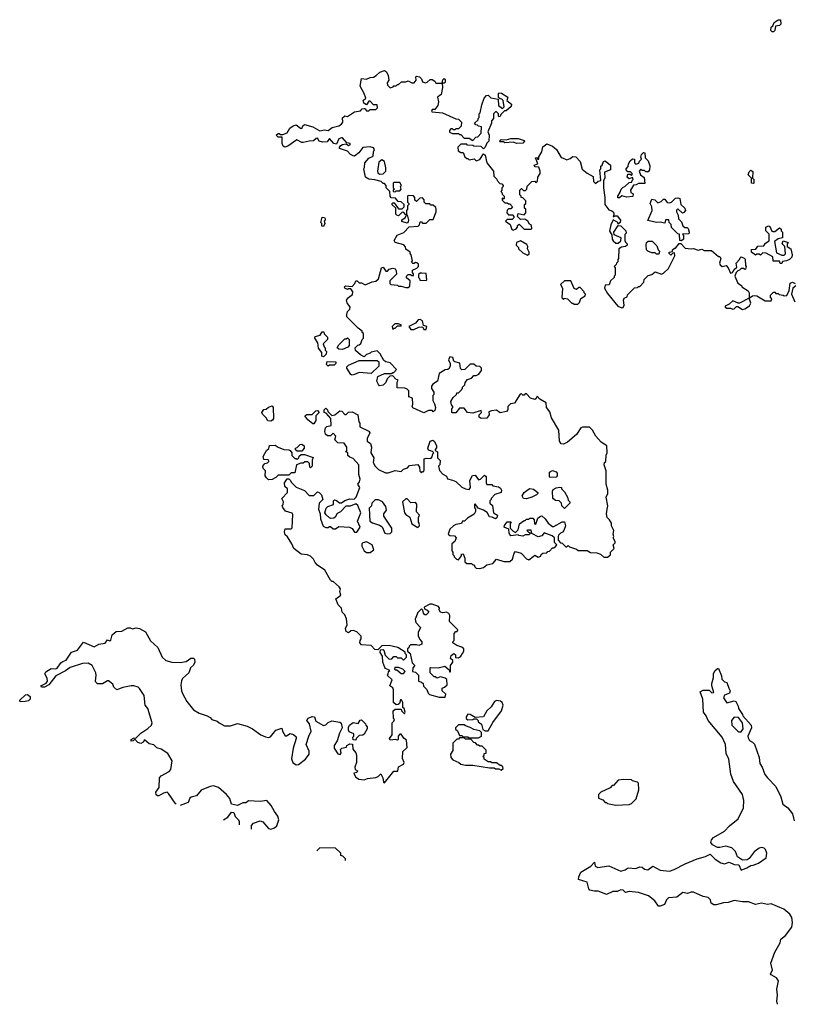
# Model space of a CAD drawing. Extents: x 2220520 to 2384350, y 721165 to 893491.
# Tile 150 of 256: x 2332910 to 2339391, y 764249 to 772492. Entities that reach past the tile are written whole.
import ezdxf

# ---------------------------------------------------------------- set-up
doc = ezdxf.new("R2010")
doc.units = 0

msp = doc.modelspace()

# ---------------------------------------------------------------- linework, layer by layer
at = {"layer": '0CON20XD'}
for points in [[(2339225, 772390), (2339215, 772390), (2339203.3, 772403.3), (2339205, 772430), (2339218.3, 772441.7), (2339230, 772470), (2339265, 772492.5), (2339285, 772490), (2339287.5, 772455), (2339275, 772442.5), (2339241.7, 772438.3), (2339237, 772403), (2339225, 772390)], [(2336610, 769395), (2336620, 769405), (2336620, 769415), (2336640, 769435), (2336642.5, 769455), (2336660.7, 769479.3), (2336695, 769492.5), (2336715, 769512.5), (2336735, 769512.5), (2336756.4, 769523.6), (2336780, 769555), (2336780, 769575), (2336765, 769590), (2336733, 769593), (2336715, 769610), (2336685, 769610), (2336640, 769565), (2336615, 769560), (2336603, 769573), (2336598.3, 769618.3), (2336555, 769627.5), (2336547.5, 769635), (2336540, 769665), (2336515, 769670), (2336502.5, 769645), (2336517.5, 769615), (2336517.5, 769595), (2336507, 769573), (2336497, 769563), (2336475, 769562.5), (2336425, 769530), (2336410, 769465), (2336370, 769440), (2336360, 769425), (2336360, 769405), (2336380, 769375), (2336380, 769355), (2336370, 769345), (2336370, 769305), (2336386.4, 769276.4), (2336392.5, 769245), (2336388.3, 769221.7), (2336375, 769210), (2336365, 769220), (2336335, 769220), (2336295, 769202.5), (2336203, 769243), (2336197.5, 769255), (2336202.5, 769275), (2336200, 769325), (2336170, 769335), (2336170, 769385), (2336155, 769400), (2336137, 769407), (2336071.7, 769411.7), (2336072.5, 769457.5), (2336080, 769475), (2336061.7, 769481.7), (2336035, 769510), (2336011.7, 769508.3), (2335990, 769485), (2335977.5, 769455), (2335955, 769432.5), (2335925, 769427.5), (2335915, 769437.5), (2335902.5, 769465), (2335910, 769505), (2335965, 769530), (2336025, 769530), (2336035, 769540), (2336045, 769540), (2336067.5, 769565), (2336015, 769620), (2335978.3, 769628.3), (2335960, 769640), (2335930, 769695), (2335905, 769720), (2335855, 769710), (2335845, 769700), (2335815, 769690), (2335795, 769670), (2335765, 769687.5), (2335723.6, 769723.6), (2335720, 769745), (2335741.7, 769768.3), (2335755, 769770), (2335768.3, 769781.7), (2335780, 769815), (2335790, 769825), (2335790, 769865), (2335780, 769875), (2335780, 769885), (2335745, 769910), (2335665, 769990), (2335650, 770005), (2335650, 770025), (2335655, 770050), (2335675, 770070), (2335677.5, 770085), (2335653.3, 770123.3), (2335647.5, 770145), (2335665, 770167.5), (2335698.3, 770191.7), (2335700, 770215), (2335685, 770240), (2335665, 770240), (2335655, 770232.5), (2335633.6, 770243.6), (2335632.5, 770255), (2335640, 770265), (2335695, 770260), (2335717, 770283), (2335725, 770307.5), (2335737, 770307), (2335755, 770290), (2335775, 770290), (2335805, 770272.5), (2335863, 770297), (2335895, 770302.5), (2335917, 770323), (2335942.5, 770415), (2335955, 770420), (2335978.3, 770388.3), (2335991.7, 770388.3), (2336006.4, 770403.6), (2336035, 770413.3), (2336056.2, 770406.2), (2336065, 770390), (2336067.5, 770362.5), (2336010, 770305), (2336010, 770285), (2336020, 770275), (2336075, 770270), (2336083, 770263), (2336105, 770262.5), (2336145, 770250), (2336165, 770250), (2336178.3, 770261.7), (2336180, 770305), (2336151.7, 770331.7), (2336150, 770345), (2336165, 770360), (2336185, 770360), (2336195, 770350), (2336208.3, 770351.7), (2336210, 770365), (2336200, 770375), (2336200, 770395), (2336238.3, 770411.7), (2336250, 770425), (2336250, 770445), (2336237, 770457), (2336225, 770460), (2336215, 770450), (2336205, 770450), (2336191.7, 770461.7), (2336200, 770475), (2336190, 770525), (2336180, 770535), (2336180, 770545), (2336145, 770570), (2336141.7, 770591.7), (2336128.3, 770608.3), (2336055, 770627.5), (2336047.5, 770645), (2336071.7, 770688.3), (2336128.3, 770711.7), (2336171.7, 770758.3), (2336247, 770763), (2336260, 770775), (2336265, 770800), (2336275, 770800), (2336285, 770790), (2336315, 770790), (2336345, 770820), (2336375, 770820), (2336400, 770885), (2336400, 770905), (2336395, 770920), (2336375, 770940), (2336355, 770940), (2336345, 770950), (2336311.7, 770951.7), (2336300, 770965), (2336300, 770985), (2336285, 771000), (2336261.7, 770998.3), (2336235, 770970), (2336221.7, 770981.7), (2336220, 771005), (2336208.3, 771018.3), (2336165, 771020), (2336160, 771015), (2336160, 770965), (2336170, 770955), (2336170, 770945), (2336160, 770935), (2336160, 770905), (2336150, 770895), (2336150, 770860), (2336155, 770860), (2336167.5, 770815), (2336165, 770800), (2336155, 770790), (2336111.7, 770801.7), (2336111.7, 770818.3), (2336140, 770835), (2336150, 770860), (2336141.7, 770861.7), (2336128.3, 770878.3), (2336115, 770880), (2336085, 770850), (2336070, 770855), (2336062.5, 770865), (2336060, 770915), (2336031.7, 770941.7), (2336030, 770955), (2336035, 770960), (2336048.3, 770958.3), (2336085, 770910), (2336115, 770910), (2336130, 770925), (2336130, 770945), (2336107, 770967), (2336081.7, 770971.7), (2336058.3, 770998.3), (2336021.7, 771001.7), (2336012.5, 771015), (2336010, 771055), (2335980, 771085), (2335980, 771105), (2335965, 771120), (2335955, 771120), (2335937, 771137), (2335885, 771152.5), (2335835, 771157.5), (2335807.5, 771175), (2335792.5, 771245), (2335800, 771255), (2335802.5, 771295), (2335835, 771332.5), (2335870, 771350), (2335873.6, 771386.4), (2335882.5, 771405), (2335875, 771420), (2335845, 771427.5), (2335785, 771422.5), (2335751.7, 771378.3), (2335715, 771350), (2335705, 771352.5), (2335682.5, 771365), (2335655, 771392.5), (2335590, 771415), (2335590, 771425), (2335600.7, 771439.3), (2335613.6, 771446.4), (2335645, 771452.5), (2335665, 771440), (2335680, 771445), (2335680, 771455), (2335651.7, 771461.7), (2335615, 771502.5), (2335605, 771503.3), (2335582.5, 771495), (2335565, 771450), (2335542.5, 771455), (2335505, 771497.5), (2335485, 771470), (2335446.4, 771466.4), (2335420, 771475), (2335405, 771500), (2335393, 771497), (2335371.7, 771478.3), (2335335, 771476.7), (2335285, 771463.8), (2335274.1, 771464.1), (2335233, 771487), (2335157.5, 771435), (2335130, 771425), (2335116.7, 771435), (2335110, 771455), (2335108.3, 771508.3), (2335075, 771510), (2335060, 771525), (2335075, 771540), (2335085, 771540), (2335095, 771530), (2335115, 771530), (2335150, 771545), (2335172.5, 771585), (2335200, 771605), (2335225, 771612.5), (2335263, 771583), (2335275, 771582.5), (2335282.5, 771605), (2335295, 771616), (2335365, 771594.2), (2335425, 771563.3), (2335465, 771569.2), (2335495, 771566), (2335528.8, 771591.2), (2335585, 771603.3), (2335605, 771617.5), (2335617.5, 771635), (2335615, 771670), (2335633, 771687), (2335657, 771683), (2335715, 771720), (2335765, 771730), (2335780, 771745), (2335795, 771750), (2335805, 771750), (2335815, 771730), (2335835, 771730), (2335845, 771740), (2335895, 771740), (2335907.5, 771755), (2335905, 771780), (2335875, 771780), (2335845, 771810), (2335835, 771810), (2335815, 771780), (2335793.3, 771795), (2335787.5, 771815), (2335810, 771835), (2335796.7, 771875), (2335762, 771935), (2335775, 772000), (2335815, 771993.3), (2335845, 772007.5), (2335875, 772012.5), (2335896.1, 772023.9), (2335926.4, 772053.6), (2335965, 772066.7), (2335982.5, 772055), (2335996.4, 772026.4), (2336003, 771987), (2335990, 771965), (2335992.5, 771945), (2336013, 771923), (2336038.3, 771931.7), (2336045, 771940), (2336065, 771940), (2336075, 771950), (2336085, 771950), (2336108.3, 771971.7), (2336145, 771972.5), (2336165, 771980), (2336195, 771962.5), (2336215, 771962.5), (2336232.5, 771985), (2336230, 772015), (2336235, 772020), (2336260, 772015), (2336277, 771997), (2336283.6, 771973.6), (2336310, 771965), (2336325, 771970), (2336348.3, 771991.7), (2336365, 771992.5), (2336388.3, 771978.3), (2336395, 771960), (2336450, 771960), (2336455, 771990), (2336465, 772000), (2336475, 771990), (2336475, 771970), (2336465, 771960), (2336450, 771960), (2336452.5, 771925), (2336440, 771865), (2336410, 771845), (2336417.5, 771805), (2336412.5, 771775), (2336388.3, 771741.7), (2336365, 771740), (2336360, 771725), (2336365, 771720), (2336451.7, 771711.7), (2336563, 771663), (2336585, 771660), (2336610, 771635), (2336608.3, 771601.7), (2336585, 771580), (2336565, 771580), (2336555, 771570), (2336545, 771570), (2336535, 771580), (2336521.7, 771578.3), (2336510, 771565), (2336511.7, 771551.7), (2336535, 771540), (2336585, 771540), (2336595, 771530), (2336605, 771530), (2336635, 771500), (2336675, 771500), (2336705, 771480), (2336731.7, 771508.3), (2336748.3, 771511.7), (2336777, 771543), (2336780, 771595), (2336755, 771600), (2336745, 771610), (2336731.7, 771611.7), (2336720, 771625), (2336750, 771655), (2336750, 771665), (2336760, 771675), (2336760, 771705), (2336767, 771713), (2336780.7, 771779.3), (2336800, 771835), (2336821.7, 771858.3), (2336835, 771860), (2336858.3, 771838.3), (2336918.3, 771828.3), (2336920, 771775), (2336955, 771750), (2336967.5, 771762.5), (2336960, 771815), (2336948.3, 771828.3), (2336935, 771830), (2336921.7, 771841.7), (2336920, 771875), (2336925, 771880), (2336947, 771877), (2337000, 771845), (2336990, 771815), (2337030, 771785), (2337027.5, 771765), (2336985, 771730), (2336971.7, 771728.3), (2336941.7, 771698.3), (2336935, 771682.5), (2336925, 771680), (2336920, 771685), (2336920, 771705), (2336905, 771720), (2336895, 771720), (2336880, 771705), (2336880, 771665), (2336863, 771647), (2336863.3, 771625), (2336832.5, 771555), (2336842.5, 771525), (2336840, 771475), (2336825, 771460), (2336810, 771425), (2336795, 771410), (2336775, 771430), (2336715, 771432.5)], [(2337075, 771456.7), (2337045, 771467.5), (2336975, 771462.5), (2336965, 771470), (2336935, 771470), (2336930, 771475), (2336945, 771490), (2336985, 771487.5), (2337025, 771496.7), (2337085, 771496.7), (2337135, 771480), (2337140, 771475), (2337125, 771460), (2337075, 771456.7)], [(2336715, 771432.5), (2336705, 771440), (2336663, 771443), (2336655, 771450), (2336605, 771450), (2336580, 771425), (2336582.5, 771395), (2336605, 771380), (2336625, 771380), (2336640, 771345), (2336655, 771330), (2336665, 771330), (2336675, 771320), (2336717, 771327), (2336735, 771310), (2336765, 771322.5), (2336795, 771370), (2336808.3, 771358.3), (2336823, 771293), (2336880, 771225), (2336881.7, 771181.7), (2336908.3, 771158.3), (2336910, 771145), (2336931.7, 771121.7), (2336948.3, 771118.3), (2336960, 771105), (2336960, 771095), (2336950, 771085), (2336950, 771065), (2336940, 771055), (2336950, 771045), (2336951.7, 771031.7), (2336970, 771015), (2336970, 770995), (2336965, 770990), (2336951.7, 770998.3), (2336951.7, 770981.7), (2336975, 770960), (2336995, 770960), (2337005, 770950), (2337015, 770950), (2337040, 770925), (2337025, 770910), (2337005, 770910), (2336993, 770897), (2336990, 770875), (2337005, 770860), (2337038.3, 770858.3), (2337050, 770845), (2337050, 770835), (2337035, 770820), (2336995, 770820), (2336980, 770805), (2337018.3, 770778.3), (2337032.5, 770735), (2337045, 770730), (2337068.3, 770741.7), (2337080, 770755), (2337081.7, 770768.3), (2337095, 770780), (2337135, 770740), (2337195, 770740), (2337200, 770745), (2337198.3, 770768.3), (2337181.7, 770781.7), (2337166.4, 770806.4), (2337141.7, 770821.7), (2337105, 770820), (2337080, 770845), (2337085, 770870), (2337135, 770860), (2337150, 770875), (2337150, 770905), (2337140, 770915), (2337140, 770945), (2337150, 770955), (2337150, 770975), (2337125, 771000), (2337110, 771005), (2337110, 771015), (2337100, 771025), (2337100, 771065), (2337115, 771080), (2337131.7, 771061.7), (2337148.3, 771061.7), (2337160, 771075), (2337161.7, 771098.3), (2337201.7, 771138.3), (2337225, 771140), (2337235, 771130), (2337248.3, 771141.7), (2337250, 771175), (2337270, 771205), (2337270, 771225), (2337258.3, 771258.3), (2337225, 771260), (2337220, 771275), (2337250, 771285), (2337230, 771335), (2337245, 771340), (2337251.7, 771321.7), (2337260, 771325), (2337260, 771345), (2337283.3, 771385), (2337291.7, 771428.3), (2337325, 771452.5), (2337375, 771432.5), (2337407.5, 771405), (2337445, 771340), (2337456.7, 771336.7), (2337495, 771320), (2337520.7, 771329.3), (2337545, 771347.5), (2337570, 771345), (2337606.7, 771306.7), (2337621.7, 771241.7), (2337665, 771207.5), (2337715, 771180), (2337718.3, 771138.3), (2337735, 771122.5), (2337755, 771140), (2337780, 771145), (2337770, 771235), (2337780, 771245), (2337780, 771265), (2337790, 771275), (2337800, 771305), (2337815, 771310), (2337860, 771275), (2337860, 771235), (2337810, 771215), (2337812.5, 771165), (2337800, 771145), (2337800, 771085), (2337812.5, 771005), (2337812.5, 770945), (2337845, 770900), (2337871.7, 770891.7), (2337885, 770880), (2337887.5, 770862.5), (2337881.7, 770841.7), (2337895, 770850), (2337915, 770850), (2337942.5, 770815), (2337940, 770795), (2337925, 770780), (2337920, 770795), (2337881.7, 770818.3), (2337862.5, 770775), (2337850.7, 770720.7), (2337871.7, 770691.7), (2337872.5, 770655), (2337880.7, 770640.7), (2337905, 770622.5), (2337925, 770622.5), (2337945, 770640), (2337950, 770665), (2337890.7, 770690.7), (2337886.7, 770715), (2337925, 770770), (2337946.4, 770766.4), (2337987.5, 770725), (2337990, 770705), (2337980, 770695), (2337980, 770645), (2337985, 770630), (2338000, 770615), (2338000, 770605), (2337985, 770592.5), (2337953, 770587), (2337930, 770575), (2337927.5, 770492.5), (2337920, 770485), (2337920, 770465), (2337910, 770455), (2337908.3, 770441.7), (2337890, 770425), (2337900, 770415), (2337900, 770355), (2337890, 770345), (2337890, 770335), (2337860, 770305), (2337848.3, 770271.7), (2337815, 770270), (2337810, 770245), (2337835, 770200), (2337920, 770095), (2337955, 770080), (2337966.4, 770083.6), (2337973, 770103), (2337967.5, 770145), (2337975, 770160), (2337998.3, 770171.7), (2338001.7, 770188.3), (2338061.7, 770248.3), (2338085, 770250), (2338095, 770260), (2338105, 770260), (2338140, 770295), (2338143, 770317), (2338175, 770350), (2338205, 770360), (2338235, 770382.5), (2338287, 770363), (2338305, 770370), (2338345, 770410), (2338397.5, 770515), (2338395, 770540), (2338381.7, 770538.3), (2338365, 770522.5), (2338350, 770535), (2338350, 770545), (2338378.3, 770551.7), (2338380, 770565), (2338395, 770580), (2338405, 770580), (2338435, 770620), (2338448.3, 770618.3), (2338485, 770580), (2338535, 770573.3), (2338555, 770576.7), (2338595, 770562.5), (2338625, 770570), (2338645, 770560), (2338705, 770560), (2338765, 770510), (2338775, 770510), (2338783, 770493), (2338773.8, 770455), (2338779.5, 770439.5), (2338795, 770426.7), (2338830, 770435), (2338846.1, 770416.1), (2338865, 770370), (2338883, 770377), (2338895, 770400), (2338918.3, 770421.7), (2338912.5, 770455), (2338940, 770485), (2338945, 770500), (2338955, 770506.7), (2338980, 770495), (2338987, 770487), (2338990, 770435), (2338997.5, 770425), (2338990, 770405), (2338985, 770400), (2338975, 770410), (2338955, 770410), (2338940, 770395), (2338925, 770390), (2338913, 770377), (2338902.5, 770345), (2338927, 770287), (2338958.3, 770268.3), (2338960, 770255), (2339013.6, 770223.6), (2339020, 770205), (2339020, 770160), (2339048.3, 770181.7), (2339065, 770182.5), (2339085, 770180), (2339155, 770140), (2339205, 770140), (2339210, 770155), (2339200, 770165), (2339200, 770185), (2339225, 770210), (2339235, 770210), (2339245, 770200), (2339265, 770200), (2339273, 770193), (2339307, 770187), (2339315, 770180), (2339336.4, 770183.6), (2339357.5, 770225), (2339365, 770287.5), (2339385, 770293.8), (2339407.5, 770285)], [(2335925, 771200), (2335955, 771202.5), (2335977, 771223), (2335977, 771253), (2335967.5, 771305), (2335945, 771320), (2335920, 771300), (2335907.5, 771225), (2335911.7, 771211.7), (2335925, 771200)], [(2337935, 771000), (2337921.7, 771001.7), (2337920, 771015), (2337941.7, 771048.3), (2337950, 771075), (2337965, 771090), (2337980, 771095), (2338015, 771130), (2338038.3, 771131.7), (2338040, 771145), (2338050, 771155), (2338045, 771170), (2338015, 771160), (2338000, 771175), (2338005, 771200), (2338025, 771200), (2338035, 771190), (2338040, 771195), (2338040, 771205), (2338028.3, 771218.3), (2338005, 771220), (2337990, 771235), (2337990, 771245), (2338007, 771263), (2338010, 771285), (2338025, 771310), (2338045, 771327.5), (2338060, 771325), (2338060, 771295), (2338071.7, 771281.7), (2338098.3, 771291.7), (2338101.7, 771308.3), (2338120, 771325), (2338112.5, 771342.5), (2338120, 771365), (2338135, 771380), (2338148.3, 771378.3), (2338150, 771335), (2338175, 771310), (2338189.3, 771269.3), (2338187.5, 771235), (2338175, 771220), (2338155, 771220), (2338145, 771230), (2338125, 771230), (2338115, 771240), (2338100, 771225), (2338110, 771195), (2338141.7, 771171.7), (2338148.3, 771121.7), (2338095, 771120), (2338075, 771110), (2338051.7, 771108.3), (2338027.5, 771065), (2338030, 771045), (2338050, 771035), (2338047, 771013), (2337995, 771007.5), (2337955, 771017.5), (2337935, 771000)], [(2339055, 771120), (2339040, 771125), (2339040, 771165), (2339013.9, 771193.9), (2339021.7, 771218.3), (2339035, 771232.5), (2339051.7, 771221.7), (2339050, 771165), (2339060, 771155), (2339060, 771125), (2339055, 771120)], [(2336055, 771050), (2336065, 771060), (2336095, 771060), (2336107, 771073), (2336100, 771095), (2336110, 771105), (2336095, 771130), (2336045, 771130), (2336040, 771125), (2336040, 771085), (2336050, 771075), (2336040, 771065), (2336040, 771055), (2336055, 771050)], [(2338455, 770640), (2338440, 770645), (2338438.3, 770698.3), (2338425, 770700), (2338371.7, 770751.7), (2338366.7, 770776.7), (2338350, 770795), (2338348.3, 770818.3), (2338321.7, 770818.3), (2338315, 770790), (2338275, 770797.5), (2338245, 770793.3), (2338172.5, 770812.5), (2338207.5, 770895), (2338207, 770927), (2338192.5, 770955), (2338205, 770990), (2338230, 770985), (2338255, 770960), (2338285, 770970), (2338305, 770990), (2338315, 770990), (2338335, 770962.5), (2338355, 770960), (2338370, 770965), (2338403, 770997), (2338425, 771000), (2338440, 770995), (2338450, 770945), (2338482.5, 770915), (2338486.7, 770895), (2338475, 770877.5), (2338463.3, 770873.3), (2338425, 770910), (2338412.5, 770897.5), (2338412.5, 770885), (2338427, 770857), (2338430, 770825), (2338455, 770800), (2338467, 770767), (2338483, 770753), (2338501.7, 770751.7), (2338510, 770745), (2338520, 770715), (2338515, 770700), (2338461.7, 770698.3), (2338470, 770685), (2338470, 770655), (2338455, 770640)], [(2335455, 770760), (2335440, 770765), (2335440, 770785), (2335432.5, 770795), (2335445, 770840), (2335465, 770837.5), (2335470, 770825), (2335470, 770815), (2335460, 770805), (2335467.5, 770785), (2335455, 770760)], [(2339295, 770450), (2339281.7, 770451.7), (2339275, 770470), (2339221.7, 770471.7), (2339218.3, 770508.3), (2339165, 770537.5), (2339135, 770540), (2339115, 770520), (2339105, 770530), (2339085, 770530), (2339075, 770520), (2339040, 770545), (2339041.7, 770568.3), (2339078.3, 770571.7), (2339095, 770597.5), (2339145, 770600), (2339157, 770623), (2339188, 770642), (2339187.5, 770697.5), (2339160, 770725), (2339160, 770755), (2339183, 770767), (2339195, 770760), (2339211.7, 770721.7), (2339218.3, 770718.3), (2339235, 770720), (2339275, 770750), (2339288.3, 770738.3), (2339290, 770725), (2339300, 770715), (2339300, 770665), (2339265, 770657.5), (2339232.5, 770635), (2339251.7, 770541.7), (2339295, 770520), (2339315, 770520), (2339327, 770533), (2339320, 770595), (2339297.5, 770615), (2339305, 770640), (2339348.3, 770628.3), (2339340, 770615), (2339340, 770595), (2339370, 770575), (2339382.5, 770525), (2339377.5, 770505), (2339360, 770485), (2339335, 770472.5), (2339301.7, 770468.3), (2339295, 770450)], [(2337165, 770520), (2337177, 770533), (2337177.5, 770545), (2337163, 770573), (2337167.5, 770595), (2337159.3, 770609.3), (2337105, 770640), (2337071.7, 770628.3), (2337070, 770605), (2337090, 770585), (2337090, 770575), (2337125, 770540), (2337165, 770520)], [(2338265, 770530), (2338245, 770530), (2338235, 770540), (2338205, 770540), (2338172.5, 770555), (2338162.5, 770565), (2338157.5, 770605), (2338161.7, 770628.3), (2338175, 770637.5), (2338208.3, 770638.3), (2338248.3, 770598.3), (2338260, 770565), (2338270, 770555), (2338265, 770530)], [(2336315, 770310), (2336320, 770315), (2336316.4, 770366.4), (2336278.3, 770371.7), (2336265, 770370), (2336251.7, 770358.3), (2336250, 770335), (2336260, 770325), (2336261.7, 770311.7), (2336315, 770310)], [(2337585, 770110), (2337600, 770125), (2337611.7, 770158.3), (2337648.3, 770181.7), (2337650, 770195), (2337640, 770205), (2337640, 770215), (2337605, 770250), (2337595, 770250), (2337575, 770232.5), (2337555, 770242.5), (2337527, 770307), (2337473, 770307), (2337440, 770275), (2337456.2, 770246.2), (2337453, 770163), (2337465, 770150), (2337475, 770160), (2337500, 770155), (2337535, 770120), (2337545, 770120), (2337555, 770110), (2337585, 770110)], [(2339412.5, 770265), (2339386.7, 770245), (2339376.2, 770195), (2339405, 770130)], [(2338965, 770067.5), (2338985, 770072.5), (2339023, 770097), (2339035, 770120), (2339020, 770160), (2338941.7, 770118.3), (2338928.3, 770118.3), (2338885, 770140), (2338855, 770110), (2338820, 770095), (2338820, 770085), (2338835, 770077.5), (2338865, 770077.5), (2338885, 770070), (2338897, 770073), (2338915, 770090), (2338925, 770090), (2338965, 770067.5)], [(2336211.7, 769898.3), (2336253, 769917), (2336275, 769920), (2336288.3, 769918.3), (2336295, 769900), (2336315, 769900), (2336320, 769925), (2336291.7, 769931.7), (2336285, 769972.5), (2336265, 769983.8), (2336249.3, 769980.7), (2336225, 769952.5), (2336170, 769925), (2336188.3, 769898.3), (2336211.7, 769898.3)], [(2336035, 769900), (2336045, 769910), (2336055, 769910), (2336075, 769930), (2336105, 769930), (2336110, 769935), (2336085, 769947.5), (2336053, 769947), (2336030, 769925), (2336035, 769900)], [(2335455, 769670), (2335440, 769675), (2335440, 769705), (2335413, 769743), (2335407, 769787), (2335382.5, 769825), (2335385, 769840), (2335428.3, 769851.7), (2335445, 769880), (2335458.3, 769878.3), (2335461.7, 769861.7), (2335490, 769835), (2335490, 769815), (2335452.5, 769777.5), (2335460, 769755), (2335470, 769745), (2335470, 769725), (2335480, 769715), (2335478.3, 769691.7), (2335455, 769670)], [(2335615, 769732.5), (2335583, 769733), (2335570, 769745), (2335585, 769770), (2335635, 769820), (2335645, 769820), (2335655, 769830), (2335670, 769815), (2335670, 769765), (2335658.3, 769751.7), (2335615, 769732.5)], [(2335495, 769592.5), (2335480, 769605), (2335485, 769630), (2335558.3, 769628.3), (2335560, 769615), (2335545, 769600), (2335505, 769600), (2335495, 769592.5)], [(2335695, 769517.5), (2335683, 769523), (2335650, 769575), (2335650, 769585), (2335665, 769600), (2335755, 769640), (2335905, 769640), (2335918.3, 769628.3), (2335918.3, 769591.7), (2335855, 769530), (2335755, 769540), (2335715, 769522.5), (2335695, 769517.5)], [(2335115, 768410), (2335110, 768425), (2335117, 768433), (2335120, 768455), (2335107.5, 768485), (2335152.5, 768535), (2335152.5, 768565), (2335132.5, 768585), (2335127.5, 768615), (2335151.7, 768648.3), (2335165, 768650), (2335180, 768635), (2335185, 768620), (2335225, 768580), (2335295, 768550), (2335335, 768510), (2335375, 768510), (2335405, 768540), (2335420, 768535), (2335437.5, 768515), (2335450, 768475), (2335420, 768445), (2335412.5, 768395), (2335427.5, 768355), (2335430, 768315), (2335453.3, 768253.3), (2335475, 768240), (2335495, 768240), (2335505, 768250), (2335515, 768250), (2335535, 768230), (2335555, 768230), (2335585, 768250), (2335673, 768243), (2335695, 768232.5), (2335715, 768202.5), (2335735, 768202.5), (2335762.5, 768245), (2335740, 768295), (2335766.7, 768365), (2335742.5, 768425), (2335725, 768440), (2335679.3, 768420.7), (2335641.2, 768418.8), (2335596.4, 768373.6), (2335570.7, 768359.3), (2335553, 768327), (2335541.7, 768318.3), (2335517, 768317), (2335505, 768322.5), (2335477, 768347), (2335467.5, 768365), (2335478.3, 768401.7), (2335491.7, 768418.3), (2335540, 768435), (2335540, 768465), (2335548.3, 768471.7), (2335565, 768467.5), (2335588.3, 768448.3), (2335605, 768447.5), (2335635, 768466.7), (2335675, 768480), (2335711.7, 768478.3), (2335730, 768495), (2335760, 768575), (2335742.5, 768605), (2335757, 768623), (2335762.5, 768645), (2335752.5, 768685), (2335750, 768765), (2335705, 768820), (2335675, 768830), (2335660, 768845), (2335658.3, 768868.3), (2335641.7, 768871.7), (2335650, 768885), (2335650, 768915), (2335628.3, 768948.3), (2335575, 768950), (2335550, 768975), (2335560, 769005), (2335535, 769030), (2335515, 769010), (2335505, 769007.5), (2335488.3, 769008.3), (2335473, 769023), (2335467.5, 769045), (2335473, 769077), (2335483, 769087), (2335520, 769095), (2335517.5, 769155), (2335478.3, 769198.3), (2335460, 769205), (2335460, 769225), (2335475, 769240), (2335490, 769225), (2335491.7, 769211.7), (2335525, 769180), (2335550, 769185), (2335591.7, 769218.3), (2335607.5, 769215), (2335635, 769187.5), (2335645, 769187.5), (2335665, 769206.7), (2335695, 769210), (2335742.5, 769185), (2335750, 769125), (2335760, 769115), (2335760, 769085), (2335835, 769047.5), (2335842.5, 769035), (2335820, 768985), (2335820, 768965), (2335850, 768945), (2335857.5, 768915), (2335852.5, 768865), (2335877.5, 768825), (2335872.5, 768785), (2335887.5, 768755), (2335915, 768727.5), (2335975, 768697.5), (2335998.3, 768698.3), (2336055, 768717.5), (2336105, 768710), (2336125, 768730), (2336158.3, 768741.7), (2336175, 768760), (2336245, 768770), (2336260, 768745), (2336261.7, 768711.7), (2336275, 768700), (2336285, 768710), (2336295, 768710), (2336300, 768725), (2336300, 768815), (2336315, 768822.5), (2336355, 768820), (2336367, 768833), (2336372.5, 768857.5), (2336380, 768865), (2336368.3, 768878.3), (2336335, 768890), (2336330, 768905), (2336350, 768965), (2336371.7, 768971.7), (2336385, 768960), (2336402.5, 768925), (2336401.7, 768908.3), (2336390, 768895), (2336390, 768885), (2336410, 768875), (2336410, 768825), (2336431.7, 768801.7), (2336430, 768765), (2336420, 768755), (2336428.3, 768718.3), (2336455, 768687.5), (2336485, 768670), (2336495, 768650), (2336535, 768636.7), (2336565, 768627.5), (2336615, 768577.5), (2336643.6, 768563.6), (2336675, 768560), (2336687.5, 768575), (2336682.5, 768635), (2336703.6, 768676.4), (2336725, 768680), (2336755, 768640), (2336770, 768645), (2336805, 768680), (2336817, 768667), (2336817.5, 768615), (2336825, 768600), (2336865, 768600), (2336875, 768590), (2336921.7, 768581.7), (2336939.3, 768569.3), (2336947.5, 768555), (2336942.5, 768535), (2336891.7, 768518.3), (2336860, 768485), (2336860, 768475), (2336850, 768465), (2336850, 768445), (2336870, 768425), (2336880, 768365), (2336912.5, 768345), (2336907, 768323), (2336897.5, 768312.5), (2336867, 768327), (2336845, 768330), (2336826.4, 768366.4), (2336795, 768387.5), (2336751.7, 768401.7), (2336725, 768440), (2336720, 768435), (2336720, 768405), (2336730, 768395), (2336730, 768375), (2336716.4, 768353.6), (2336660.7, 768319.3), (2336637, 768293), (2336620, 768295), (2336610, 768275), (2336565, 768267.5), (2336543.6, 768256.4), (2336513, 768227), (2336500, 768185), (2336513, 768173), (2336551.7, 768171.7), (2336567.5, 768155), (2336556.7, 768123.3), (2336530, 768105), (2336530, 768045), (2336540, 768035), (2336540, 768015), (2336550, 768005), (2336550, 767995), (2336570, 767975), (2336585, 767970), (2336610, 768005), (2336611.7, 768018.3), (2336625, 768020), (2336640, 767985), (2336640, 767955), (2336655, 767940), (2336695, 767940), (2336705, 767930), (2336718.3, 767928.3), (2336721.7, 767911.7), (2336735, 767900), (2336765, 767897.5), (2336795, 767907.5), (2336825, 767930), (2336875, 767940), (2336905, 767977.5), (2336965, 767957.5), (2337015, 767957.5), (2337037.5, 767975), (2337053, 768027), (2337065, 768040), (2337110, 768025), (2337155, 767980), (2337175, 767970), (2337211.7, 767998.3), (2337225, 768010), (2337255, 767992.5), (2337275, 768000), (2337280, 768015), (2337293, 768027), (2337325, 768030), (2337335, 768040), (2337348.3, 768041.7), (2337375, 768070), (2337385, 768070), (2337398.3, 768081.7), (2337410, 768095), (2337390, 768115), (2337390, 768155), (2337371.7, 768171.7), (2337305, 768197.5), (2337285, 768172.5), (2337253.6, 768163.6), (2337201.7, 768191.7), (2337195, 768220), (2337165, 768220), (2337160, 768215), (2337171.7, 768201.7), (2337190, 768195), (2337175, 768180), (2337145, 768180), (2337125, 768170), (2337093, 768173), (2337085, 768180), (2337025, 768172.5), (2337010, 768195), (2337008.3, 768228.3), (2336970, 768245), (2336971.7, 768258.3), (2336995, 768290), (2337028.3, 768288.3), (2337020, 768275), (2337020, 768235), (2337045, 768210), (2337065, 768200), (2337087, 768223), (2337097, 768273), (2337135, 768300), (2337145, 768300), (2337155, 768310), (2337175, 768310), (2337185, 768320), (2337208.3, 768318.3), (2337220, 768305), (2337221.7, 768271.7), (2337235, 768270), (2337251.7, 768318.3), (2337273, 768337), (2337285, 768337.5), (2337312.5, 768315), (2337337, 768277), (2337375, 768250), (2337385, 768250), (2337455, 768290), (2337475, 768290), (2337482.5, 768255), (2337470, 768215), (2337458.3, 768201.7), (2337440, 768195), (2337423, 768177), (2337420, 768165), (2337420, 768135), (2337441.7, 768111.7), (2337455, 768110), (2337485, 768080), (2337495, 768080), (2337505, 768090), (2337515, 768080), (2337575, 768060), (2337588.3, 768048.3), (2337665, 768050), (2337693, 768033), (2337745, 768030), (2337777, 768017), (2337805, 767992.5), (2337835, 767992.5), (2337858.3, 768011.7), (2337860, 768035), (2337890, 768065), (2337882.5, 768095), (2337898.3, 768111.7), (2337900, 768125), (2337882.5, 768155), (2337887.5, 768165), (2337882.5, 768185), (2337887.5, 768215), (2337867.5, 768255), (2337867, 768277), (2337852.5, 768305), (2337832.5, 768325), (2337827.5, 768355), (2337832.5, 768395), (2337837, 768423), (2337822.5, 768495), (2337837.5, 768525), (2337837.5, 768555), (2337822.5, 768605), (2337822.5, 768715), (2337807.5, 768765), (2337810, 768785), (2337820, 768795), (2337823, 768847), (2337832.5, 768865), (2337830, 768925), (2337782.5, 768955), (2337737.5, 769005), (2337707.5, 769055), (2337685, 769080), (2337625, 769082.5), (2337610, 769075), (2337575, 769020), (2337500, 768955), (2337465, 768937.5), (2337445, 768942.5), (2337432.5, 768965), (2337427.5, 769055), (2337365, 769160), (2337350.7, 769210.7), (2337322.5, 769245), (2337320, 769285), (2337267, 769317), (2337245, 769340), (2337238.3, 769321.7), (2337225, 769312.5), (2337190, 769325), (2337155, 769360), (2337145, 769360), (2337135, 769350), (2337125, 769350), (2337115, 769360), (2337101.7, 769358.3), (2337056.7, 769283.3), (2337023, 769277), (2337000, 769255), (2337000, 769225), (2336988.3, 769211.7), (2336935, 769200), (2336905, 769222.5), (2336863, 769217), (2336841.7, 769208.3), (2336842.5, 769185), (2336825, 769157.5), (2336775, 769152.5), (2336760, 769165), (2336760, 769185), (2336780, 769205), (2336775, 769220), (2336705, 769197.5), (2336663, 769203), (2336635, 769240), (2336595, 769240), (2336565, 769200), (2336535, 769200), (2336530, 769205), (2336530, 769235), (2336540, 769245), (2336540, 769255), (2336528.3, 769268.3), (2336523, 769297), (2336540.7, 769329.3), (2336570, 769355), (2336571.7, 769368.3), (2336585, 769370), (2336610, 769395)], [(2335015, 769132.5), (2334990, 769135), (2334975, 769160), (2334945, 769190), (2334940, 769205), (2334955, 769230), (2334975, 769232.5), (2334995, 769250), (2335025, 769260), (2335032.5, 769245), (2335037.5, 769155), (2335029.3, 769140.7), (2335015, 769132.5)], [(2335375, 769110), (2335365, 769110), (2335323.3, 769143.3), (2335300, 769175), (2335315, 769187.5), (2335361.7, 769188.3), (2335391.7, 769218.3), (2335405, 769220), (2335420, 769205), (2335390, 769175), (2335391.7, 769138.3), (2335375, 769110)], [(2334995, 768640), (2334977, 768657), (2334966.7, 768675), (2334970, 768715), (2334951.7, 768731.7), (2334947.5, 768745), (2334947.5, 768755), (2334963.3, 768776.7), (2334987, 768783), (2334997, 768793), (2334995, 768807.5), (2334955, 768810), (2334950, 768835), (2334977.5, 768885), (2334998.3, 768901.7), (2335003, 768927), (2335051.7, 768931.7), (2335075, 768912.5), (2335123, 768893), (2335165, 768892.5), (2335177, 768887), (2335190, 768865), (2335190, 768845), (2335215, 768820), (2335225, 768820), (2335235, 768810), (2335250, 768825), (2335251.7, 768838.3), (2335268.3, 768851.7), (2335295, 768852.5), (2335368.3, 768828.3), (2335360, 768805), (2335360, 768755), (2335345, 768740), (2335340, 768745), (2335338.3, 768778.3), (2335325, 768790), (2335298.3, 768791.7), (2335285, 768780), (2335265, 768780), (2335230, 768765), (2335215, 768700), (2335185, 768700), (2335165, 768680), (2335075, 768680), (2335055, 768660), (2335025, 768642.5), (2334995, 768640)], [(2335275, 768880), (2335235, 768880), (2335221.7, 768891.7), (2335220, 768905), (2335235, 768910), (2335260, 768935), (2335275, 768937.5), (2335292.5, 768925), (2335292.5, 768905), (2335275, 768880)], [(2337355, 768660), (2337350, 768665), (2337350, 768705), (2337375, 768717.5), (2337405, 768707.5), (2337412.5, 768695), (2337412.5, 768675), (2337405, 768662.5), (2337355, 768660)], [(2337155, 768482.5), (2337130, 768485), (2337120, 768505), (2337136.1, 768533.9), (2337169.3, 768560.7), (2337185, 768567.5), (2337215, 768562.5), (2337250, 768535), (2337250, 768525), (2337240, 768515), (2337200, 768495), (2337155, 768482.5)], [(2337475, 768400), (2337451.7, 768421.7), (2337450, 768445), (2337430, 768465), (2337398.3, 768468.3), (2337377.5, 768485), (2337373.6, 768546.4), (2337380.7, 768559.3), (2337405, 768572.5), (2337435, 768580), (2337450, 768575), (2337450, 768565), (2337475, 768540), (2337500, 768495), (2337505, 768470), (2337520, 768455), (2337520, 768445), (2337475, 768400)], [(2335995, 768187.5), (2336015, 768190), (2336027.5, 768205), (2336026.4, 768236.4), (2335960, 768335), (2335960, 768355), (2335982.5, 768385), (2335977, 768417), (2335950, 768455), (2335915, 768472.5), (2335888.3, 768471.7), (2335860, 768445), (2335857, 768423), (2335838.3, 768401.7), (2335842.5, 768295), (2335865, 768280), (2335925, 768260), (2335946.4, 768246.4), (2335970, 768195), (2335995, 768187.5)], [(2336245, 768240), (2336260, 768255), (2336257, 768277), (2336250, 768285), (2336250, 768325), (2336260, 768345), (2336233.6, 768373.6), (2336237, 768437), (2336225, 768450), (2336188.3, 768448.3), (2336155, 768480), (2336145, 768480), (2336117.5, 768455), (2336133.3, 768365), (2336145, 768350), (2336178.3, 768328.3), (2336195, 768272.5), (2336245, 768240)], [(2334221.6, 765925.9), (2334212, 765932), (2334157.1, 766015), (2334145, 766024.3), (2334115, 766017.5), (2334075, 765993.8), (2334063.9, 765993.9), (2334054.2, 766004.2), (2334050.8, 766025), (2334078.5, 766065), (2334080.5, 766145), (2334095, 766163.5), (2334161.1, 766198.9), (2334176.1, 766213.9), (2334187.1, 766287.1), (2334150, 766350), (2334096.1, 766386.1), (2334057.7, 766397.7), (2334035, 766421.2), (2333995, 766428.8), (2333955, 766462.5), (2333943.3, 766445), (2333925, 766434), (2333901.2, 766441.2), (2333875, 766470), (2333860, 766455), (2333845, 766452.5), (2333843.6, 766466.4), (2333863, 766477), (2333885, 766480), (2333900, 766495), (2333925, 766520), (2333985, 766557.5), (2334013.6, 766586.4), (2334020, 766605), (2333983.3, 766725), (2333960, 766755), (2333953.9, 766833.9), (2333913.9, 766893.9), (2333903.6, 766903.6), (2333865, 766916.7), (2333845, 766916.7), (2333775, 766902.5), (2333725, 766882.5), (2333700, 766905), (2333689.3, 766929.3), (2333655, 766958.8), (2333645, 766958), (2333605, 766932), (2333562.3, 766932.3), (2333546.7, 766945), (2333544, 766955), (2333552, 767005), (2333548.8, 767025), (2333516.1, 767086.1), (2333485, 767106.2), (2333435, 767102.5), (2333331.7, 767068.3), (2333295, 767040.8), (2333211.7, 766998.3), (2333155, 766924.4), (2333117.5, 766905), (2333093.6, 766903.6), (2333087.5, 766915), (2333130.6, 766939.4), (2333142.5, 766955), (2333138.9, 766978.9), (2333122, 767015), (2333128, 767032), (2333175, 767060), (2333212.3, 767057.7), (2333225, 767064), (2333255, 767108.8), (2333270.8, 767119.2), (2333299.3, 767130.7), (2333343.2, 767196.8), (2333395, 767213.3), (2333445, 767280), (2333535, 767242), (2333572.5, 767265), (2333627.1, 767272.9), (2333645, 767300), (2333665, 767292.5), (2333675, 767297.5), (2333685, 767342.5), (2333718.3, 767371.7), (2333765, 767373.3), (2333815, 767402.5), (2333835, 767402.5), (2333855, 767392.5), (2333885, 767400), (2333915, 767396), (2333965, 767366.7), (2334005, 767292.5), (2334066.4, 767236.4), (2334102.5, 767155), (2334135, 767126.7), (2334183.9, 767113.9), (2334255, 767110), (2334305, 767120), (2334345, 767146.7), (2334365, 767147.5), (2334375, 767140), (2334377, 767113), (2334365, 767090), (2334340, 767065), (2334326.7, 767025), (2334275, 766976.2), (2334265, 766957.5), (2334260, 766925), (2334266.7, 766875), (2334276.7, 766845), (2334310, 766785), (2334367.5, 766715), (2334415, 766686.7), (2334480, 766665), (2334505, 766650), (2334520, 766635), (2334565, 766620), (2334580, 766605), (2334625, 766580), (2334675, 766580), (2334735, 766600), (2334817, 766577), (2334860, 766555), (2334930, 766505), (2334968.3, 766488.3), (2334995, 766483.3), (2335010.7, 766489.3), (2335055, 766543.3), (2335105, 766560), (2335112.5, 766535), (2335135, 766497.5), (2335145, 766497.5), (2335175, 766517.5), (2335205, 766507.5), (2335225, 766487.5), (2335226.2, 766475), (2335200, 766395), (2335186.2, 766305), (2335197.5, 766275), (2335225, 766254.2), (2335245, 766258), (2335305, 766301.2), (2335334, 766345), (2335335, 766370), (2335311.2, 766425), (2335332, 766495), (2335351.2, 766535), (2335337.7, 766597.7), (2335316.7, 766625), (2335326.4, 766643.6), (2335360.7, 766659.3), (2335380, 766655), (2335390.5, 766620.5), (2335455, 766584.2), (2335475, 766588.8), (2335495, 766610), (2335525, 766623.8), (2335592, 766612), (2335603.8, 766603.8), (2335611.2, 766565), (2335588.3, 766518.3), (2335570, 766455), (2335543.8, 766415), (2335545, 766392.5), (2335575, 766347.5), (2335595, 766340), (2335602.5, 766355), (2335598.3, 766381.7), (2335610, 766395), (2335648.3, 766401.7), (2335650, 766415), (2335675, 766430), (2335698.3, 766428.3), (2335700, 766385), (2335727.5, 766355), (2335732.5, 766335), (2335732.5, 766275), (2335717.5, 766235), (2335720, 766215), (2335740, 766205), (2335735, 766190), (2335710, 766185), (2335722.5, 766155), (2335750, 766135), (2335795, 766127.5), (2335825, 766140), (2335893, 766147), (2335913, 766157), (2335935, 766180), (2335952.5, 766145), (2335958.3, 766108.3), (2335967, 766103), (2336045, 766200), (2336078.3, 766201.7), (2336083.6, 766236.4), (2336125, 766260), (2336130, 766275), (2336117, 766307), (2336120, 766365), (2336155, 766400), (2336150.7, 766460.7), (2336128.3, 766478.3), (2336105, 766510), (2336095, 766510), (2336080, 766495), (2336080, 766465), (2336075, 766460), (2336057.5, 766467.5), (2336015, 766460), (2336007.5, 766475), (2336030, 766505), (2336030, 766605), (2336045, 766620), (2336050, 766635), (2336042.5, 766645), (2336040, 766705), (2336055, 766720), (2336105, 766720), (2336110, 766705), (2336135, 766680), (2336140, 766695), (2336130, 766725), (2336120, 766735), (2336120, 766775), (2336108.3, 766798.3), (2336101.7, 766798.3), (2336091.7, 766768.3), (2336081.7, 766758.3), (2336065, 766757.5), (2336042.5, 766775), (2336041.7, 766881.7), (2336035, 766900), (2336010, 766915), (2336030, 766965), (2335990, 767005), (2335997, 767013), (2336000, 767035), (2336010, 767045), (2335975, 767060), (2335968.3, 767068.3), (2335953.3, 767115), (2335950, 767165), (2335930, 767195), (2335931.7, 767218.3), (2335955, 767220), (2335960, 767215), (2335971.7, 767171.7), (2336005, 767140), (2336027, 767143), (2336045, 767160), (2336065, 767160), (2336075, 767150), (2336105, 767150), (2336125, 767130), (2336150, 767155), (2336150, 767175), (2336140, 767185), (2336138.3, 767198.3), (2336077, 767237), (2336005, 767252.5), (2335945, 767250), (2335911.7, 767218.3), (2335885, 767220), (2335855, 767253.3), (2335775, 767260), (2335760, 767275), (2335762.5, 767295), (2335771.7, 767308.3), (2335771.7, 767331.7), (2335735, 767367.5), (2335705, 767380), (2335683, 767377), (2335665, 767360), (2335645, 767370), (2335640, 767395), (2335652.5, 767425), (2335647, 767477), (2335635, 767510), (2335613, 767533), (2335607, 767567), (2335577.5, 767595), (2335560, 767645), (2335600, 767675), (2335592.5, 767705), (2335596.4, 767726.4), (2335587.5, 767745), (2335535, 767790), (2335525, 767790), (2335515, 767800), (2335466.2, 767885), (2335406.1, 767926.1), (2335385, 767947.5), (2335372.5, 767975), (2335345, 768002.5), (2335321.7, 768011.7), (2335268.3, 768018.3), (2335207.5, 768065), (2335190, 768105), (2335153, 768163), (2335135, 768180), (2335127.5, 768205), (2335135, 768230), (2335185, 768230), (2335191.7, 768238.3), (2335199.3, 768349.3), (2335191.7, 768361.7), (2335137, 768377), (2335115, 768410)], [(2335815, 768031.2), (2335845, 768033.3), (2335876.7, 768055), (2335862.5, 768095), (2335815, 768122.5), (2335785, 768112.5), (2335777.5, 768105), (2335776.2, 768085), (2335795, 768046.7), (2335815, 768031.2)], [(2336475, 766820), (2336480, 766845), (2336450, 766875), (2336450, 766895), (2336470, 766905), (2336490, 766925), (2336488.3, 766968.3), (2336475, 766980), (2336435, 766990), (2336405, 766980), (2336395, 766990), (2336381.7, 766991.7), (2336350, 767025), (2336350, 767065), (2336355, 767070), (2336415, 767067.5), (2336471.7, 767081.7), (2336508.3, 767048.3), (2336511.7, 767031.7), (2336518.3, 767031.7), (2336520, 767085), (2336540, 767115), (2336538.3, 767128.3), (2336520, 767145), (2336525, 767170), (2336547, 767187), (2336560, 767175), (2336561.7, 767151.7), (2336585, 767150), (2336606.4, 767163.6), (2336620, 767185), (2336630, 767205), (2336630, 767225), (2336615, 767240), (2336573, 767253), (2336540, 767275), (2336540, 767285), (2336550, 767295), (2336550, 767355), (2336565, 767370), (2336575, 767370), (2336580, 767385), (2336510, 767455), (2336512.5, 767505), (2336505, 767520), (2336485, 767532.5), (2336455, 767527.5), (2336435, 767532.5), (2336423, 767553), (2336426.7, 767565), (2336419.3, 767579.3), (2336365, 767600), (2336345, 767600), (2336300, 767575), (2336301.7, 767561.7), (2336325, 767550), (2336338.3, 767531.7), (2336315, 767510), (2336305, 767510), (2336292.5, 767525), (2336288.3, 767548.3), (2336275, 767560), (2336245, 767530), (2336222.5, 767475), (2336230, 767445), (2336267.5, 767405), (2336248.3, 767361.7), (2336247.5, 767335), (2336263, 767303), (2336280, 767285), (2336280, 767265), (2336255, 767252.5), (2336235, 767260), (2336185, 767260), (2336171.7, 767248.3), (2336170, 767235), (2336160, 767225), (2336160, 767205), (2336180, 767185), (2336198.3, 767108.3), (2336220, 767085), (2336202.5, 767065), (2336200, 767035), (2336225, 767030), (2336250, 767005), (2336250, 766955), (2336277, 766947), (2336290, 766935), (2336291.7, 766911.7), (2336320, 766885), (2336332.5, 766855), (2336343.9, 766843.9), (2336425, 766820), (2336475, 766820)], [(2336125, 767020), (2336140, 767035), (2336120, 767055), (2336085, 767070), (2336051.7, 767068.3), (2336050, 767055), (2336055, 767050), (2336068.3, 767048.3), (2336105, 767020), (2336125, 767020)], [(2339258.4, 764249.5), (2339253.3, 764275), (2339258, 764325), (2339253.5, 764375), (2339266, 764445), (2339250.6, 764470.6), (2339206.7, 764495), (2339200, 764505), (2339216.7, 764535), (2339204.2, 764595), (2339236, 764685), (2339281.2, 764765), (2339286.2, 764795), (2339326.2, 764825), (2339377.8, 764895), (2339385.5, 764935), (2339380, 764975), (2339361.9, 765005), (2339311.9, 765045), (2339205, 765092), (2339174.3, 765085.7), (2339125, 765096.7), (2339075, 765085.5), (2339015, 765106.2), (2338965, 765106.8), (2338895, 765117.5), (2338845, 765101.1), (2338805, 765100), (2338745, 765081.2), (2338725, 765081.2), (2338702.5, 765095), (2338697.5, 765125), (2338677.5, 765145), (2338635, 765150.8), (2338555, 765189.2), (2338535, 765189.3), (2338505, 765177.1), (2338465, 765184.4), (2338415, 765146), (2338345, 765140), (2338327.5, 765125), (2338312.5, 765085), (2338275, 765070), (2338262.3, 765072.3), (2338230, 765115), (2338178.8, 765158.8), (2338095, 765186.7), (2338015, 765194.2), (2337985, 765186.7), (2337965, 765203.8), (2337945, 765208.8), (2337915, 765193.3), (2337880, 765195), (2337825, 765169.2), (2337778.3, 765188.3), (2337755, 765198), (2337725, 765196), (2337686.4, 765206.4), (2337677.5, 765215), (2337663, 765273), (2337592.5, 765295), (2337593, 765317), (2337612.5, 765355), (2337695, 765406.7), (2337725, 765440), (2337732.5, 765405), (2337753.6, 765393.6), (2337845, 765410), (2337945, 765363.3), (2337982.5, 765375), (2338007, 765393), (2338073, 765387), (2338105, 765400), (2338125, 765396.7), (2338145, 765381.2), (2338173.6, 765376.4), (2338215, 765405.8), (2338275, 765373.8), (2338354.1, 765364.1), (2338392.7, 765377.3), (2338485, 765426), (2338585, 765467.1), (2338655, 765486.2), (2338695, 765507.5), (2338735.9, 765465.9), (2338785, 765433.3), (2338815, 765426.7), (2338855, 765438.8), (2338895, 765420), (2338935, 765417.5), (2338955, 765372.5), (2339002.5, 765392.5), (2339035, 765412.5), (2339055, 765413.3), (2339098.3, 765431.7), (2339162.5, 765475), (2339168, 765515), (2339158.8, 765545), (2339146.8, 765556.8), (2339125, 765562.5), (2339104.5, 765555.5), (2339064, 765525), (2339020.3, 765469.7), (2339005, 765460), (2338966.1, 765456.1), (2338923.3, 765485), (2338907.6, 765527.6), (2338875, 765560.8), (2338825, 765574), (2338775, 765561.2), (2338755, 765563.3), (2338715, 765583.3), (2338700, 765605), (2338705, 765627.5), (2338722.5, 765645), (2338815, 765700), (2338856, 765745), (2338928.5, 765801.5), (2338974.2, 765895), (2338975.7, 765955), (2338964.4, 766005), (2338890, 766115), (2338868.1, 766175), (2338850.5, 766300.5), (2338829.7, 766349.7), (2338823.4, 766423.4), (2338796, 766485), (2338678.8, 766625), (2338662, 766665), (2338639.2, 766695), (2338632.5, 766805), (2338610, 766865), (2338635, 766880), (2338685, 766880), (2338708.3, 766858.3), (2338725, 766860), (2338707.5, 766915), (2338707.5, 766935), (2338723.3, 766985), (2338723.3, 767015), (2338735, 767042.5), (2338755, 767060), (2338765, 767060), (2338789.3, 766999.3), (2338791.7, 766971.7), (2338815, 766950), (2338835, 766942.5), (2338850, 766895), (2338862.5, 766875), (2338857.5, 766855), (2338815, 766836.7), (2338807.5, 766815), (2338835, 766773.3), (2338895, 766790), (2338910, 766785), (2338930, 766745), (2338932.5, 766725), (2338966.7, 766675), (2338967.5, 766665), (2339038.8, 766585), (2339042, 766565), (2339010, 766495), (2339011.7, 766481.7), (2339025, 766456.7), (2339050, 766445), (2339065, 766427.5), (2339104.4, 766315), (2339110, 766265), (2339129.2, 766235), (2339152.3, 766172.3), (2339174.2, 766144.2), (2339245, 766073.3), (2339285.8, 765985.8), (2339304, 765925), (2339346.2, 765895), (2339384, 765845), (2339399.2, 765785)], [(2332913, 766783), (2332910, 766795), (2332959.3, 766840.7), (2332975, 766843.3), (2332998.8, 766825), (2332998.8, 766805), (2332985, 766791.2), (2332955, 766783.3), (2332913, 766783)], [(2336808.3, 766538.3), (2336835, 766540), (2336875, 766610), (2336946.7, 766705), (2336960, 766755), (2336953.3, 766775), (2336937.7, 766787.7), (2336905, 766793.3), (2336887.5, 766785), (2336860.7, 766739.3), (2336824.2, 766705.8), (2336795, 766657.5), (2336725, 766650), (2336685, 766676.7), (2336665, 766677.5), (2336650, 766655), (2336651.7, 766641.7), (2336665, 766630), (2336706.4, 766633.6), (2336715, 766640), (2336738.3, 766638.3), (2336750, 766625), (2336750, 766615), (2336780, 766595), (2336790, 766550), (2336808.3, 766538.3)], [(2335725, 766460), (2335703, 766463), (2335700, 766485), (2335710, 766495), (2335710, 766515), (2335670.7, 766530.7), (2335663.9, 766543.9), (2335663.6, 766566.4), (2335673.6, 766586.4), (2335705, 766610), (2335745, 766600), (2335761.7, 766628.3), (2335775, 766630), (2335808.3, 766598.3), (2335810, 766585), (2335821.7, 766571.7), (2335820, 766555), (2335795, 766510), (2335785, 766502.5), (2335755, 766500), (2335730, 766475), (2335725, 766460)], [(2338935, 766529.2), (2338955, 766530), (2338972, 766555), (2338966.2, 766606.2), (2338930.7, 766650.7), (2338895, 766653.8), (2338873.1, 766625), (2338876.4, 766586.4), (2338925, 766535.8), (2338935, 766529.2)], [(2336755, 766480), (2336780, 766495), (2336780, 766525), (2336765, 766540), (2336715, 766550), (2336685, 766567.5), (2336645, 766580), (2336635, 766590), (2336585, 766590), (2336560, 766565), (2336561.7, 766551.7), (2336578.3, 766538.3), (2336595, 766500), (2336615, 766500), (2336625, 766490), (2336665, 766490), (2336675, 766480), (2336755, 766480)], [(2336945, 766210), (2336960, 766225), (2336958.3, 766238.3), (2336945, 766250), (2336935, 766250), (2336905, 766270), (2336865, 766270), (2336855, 766280), (2336835, 766280), (2336801.7, 766301.7), (2336800, 766315), (2336790, 766325), (2336800, 766335), (2336801.7, 766348.3), (2336818.3, 766351.7), (2336818.3, 766378.3), (2336785, 766410), (2336765, 766410), (2336755, 766420), (2336745, 766420), (2336728.3, 766438.3), (2336715, 766440), (2336688.3, 766468.3), (2336645, 766470), (2336635, 766480), (2336595, 766480), (2336585, 766470), (2336571.7, 766468.3), (2336540, 766435), (2336540, 766375), (2336520, 766345), (2336522.5, 766315), (2336540, 766295), (2336590, 766275), (2336605, 766260), (2336645, 766252.5), (2336705, 766252.5), (2336845, 766230), (2336885, 766230), (2336895, 766220), (2336925, 766220), (2336945, 766210)], [(2337905, 765917.5), (2338015, 765922.5), (2338035, 765930), (2338075, 765970), (2338096.4, 766046.4), (2338095, 766100), (2338085, 766110), (2338045, 766120), (2338035, 766130), (2337965, 766132.5), (2337923, 766127), (2337885, 766080), (2337875, 766080), (2337857, 766063), (2337780, 766025), (2337760, 766005), (2337760, 765975), (2337795, 765960), (2337815, 765940), (2337825, 765940), (2337835, 765930), (2337905, 765917.5)], [(2334850.8, 765716.5), (2334853, 765747), (2334870, 765765), (2334925, 765786.7), (2334948.3, 765778.3), (2334995, 765722.5), (2335015, 765716.2), (2335045, 765727.5), (2335065.5, 765744.5), (2335082, 765795), (2335073.3, 765825), (2335043.9, 765863.9), (2335017.5, 765915), (2334980, 765955), (2334925, 765946.7), (2334827, 765953), (2334805, 765937.5), (2334780, 765935), (2334735, 765914.4), (2334685.6, 765925.6), (2334671.7, 765971.7), (2334643.3, 766005), (2334575.8, 766065.8), (2334535, 766077.5), (2334505, 766074.2), (2334429.1, 766040.9), (2334391.4, 765995), (2334346.7, 765983.3), (2334335.4, 765975), (2334320.2, 765939.8), (2334254.7, 765914.9)], [(2334616.6, 765794.4), (2334655, 765816.2), (2334685, 765857.5), (2334703.3, 765855), (2334715, 765822.5), (2334742.5, 765795), (2334749.3, 765779.3), (2334748.1, 765750.7)], [(2335639, 765454.1), (2335638.3, 765468.3), (2335618.3, 765488.3), (2335600, 765495), (2335600, 765515), (2335555, 765557.5), (2335425, 765560), (2335400, 765535), (2335399.8, 765533.7)]]:
    msp.add_lwpolyline(points, dxfattribs=at)

doc.saveas('drawing.dxf')
